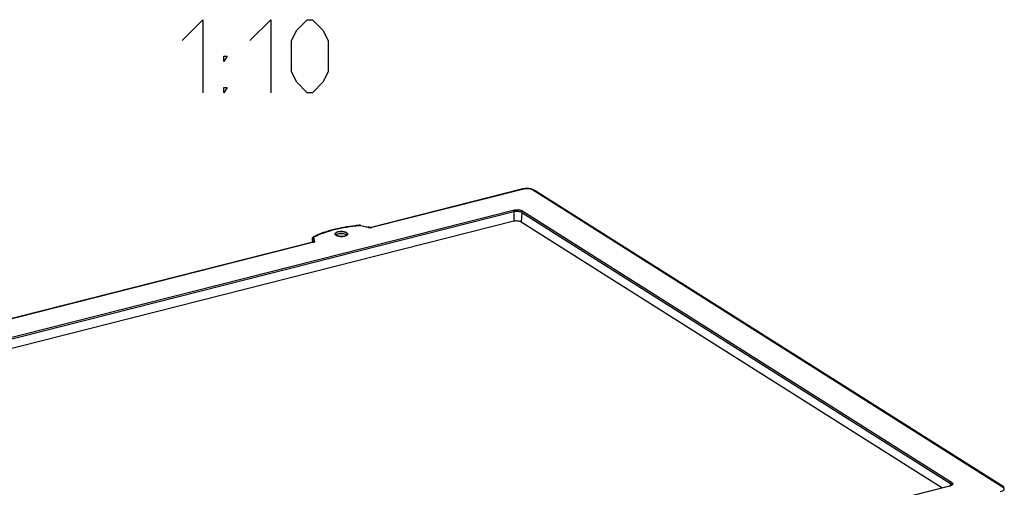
# Model space of a CAD drawing. Header units: millimetres. Extents: x 0 to 420, y 0 to 297.
# Tile 109 of 136: x 328 to 362, y 131 to 147. Entities that reach past the tile are written whole.
import ezdxf

# ---------------------------------------------------------------- set-up
doc = ezdxf.new("R2010")
doc.units = ezdxf.units.MM
doc.header["$LTSCALE"] = 23.1
doc.layers.get('0').update_dxf_attribs({"linetype": 'CONTINUOUS'})

msp = doc.modelspace()

# ---------------------------------------------------------------- linework, layer by layer
at = {"color": 7, "linetype": 'Continuous'}
for p, q in [((345.2122, 141.3572), (340.0596, 140.0499)), ((345.2392, 141.3515), (340.0866, 140.0442)), ((361.675, 131.1574), (345.6215, 141.3122)), ((361.726, 131.1507), (345.6725, 141.3056)), ((313.1131, 132.5712), (344.9243, 140.6423)), ((313.1344, 132.5219), (344.9457, 140.593)), ((344.9457, 140.593), (344.9439, 140.2591)), ((345.2213, 140.5647), (345.202, 140.2326)), ((345.2213, 140.5647), (359.8959, 131.2821)), ((345.2554, 140.6083), (359.93, 131.3257)), ((344.9439, 140.2591), (313.3647, 132.2468)), ((359.5954, 131.1278), (345.202, 140.2326)), ((339.6557, 140.1161), (339.6611, 140.1167)), ((339.6557, 140.1162), (339.6611, 140.1167)), ((339.6966, 140.1145), (339.949, 140.0582)), ((339.7062, 140.1178), (339.9586, 140.0614)), ((339.9645, 140.06), (339.9586, 140.0614)), ((338.0707, 139.5453), (318.4926, 134.578)), ((338.0977, 139.5395), (318.5197, 134.5722)), ((338.0543, 139.6694), (338.0483, 139.5396)), ((338.0546, 139.6658), (338.0487, 139.5397)), ((338.0546, 139.6658), (338.0543, 139.6694)), ((338.0738, 139.5503), (338.0546, 139.6658)), ((338.0722, 139.5457), (338.0738, 139.5503)), ((338.1249, 139.5954), (338.1056, 139.7109)), ((359.8544, 131.1935), (328.0432, 123.1224)), ((359.8653, 131.1912), (328.054, 123.1201)), ((359.8959, 131.2821), (359.8915, 131.2058))]:
    msp.add_line(p, q, dxfattribs=at)
at = {"color": 2, "linetype": 'Continuous'}
for points in [[(333.5912, 146.4462), (334.3055, 147.1605), (334.3055, 144.6605)], [(335.9126, 146.4462), (336.6269, 147.1605), (336.6269, 144.6605)], [(337.3412, 145.3748), (337.3412, 146.4462), (337.5197, 146.8033), (337.8769, 147.1605), (338.0554, 147.1605), (338.4126, 146.8033), (338.5912, 146.4462), (338.5912, 145.3748), (338.4126, 145.0176), (338.0554, 144.6605), (337.8769, 144.6605), (337.5197, 145.0176), (337.3412, 145.3748)], [(335.0198, 145.7319), (335.0198, 145.9105), (335.1388, 145.9105), (335.0198, 145.7319)], [(335.0198, 144.6605), (335.0198, 144.839), (335.1388, 144.839), (335.0198, 144.6605)]]:
    msp.add_lwpolyline(points, dxfattribs=at)
at = {"color": 7, "linetype": 'Continuous'}
for points in [[(345.6725, 141.3056), (345.6624, 141.3118), (345.6412, 141.3235), (345.6197, 141.3339), (345.5977, 141.3431), (345.5753, 141.3512), (345.5526, 141.3583), (345.5295, 141.3643), (345.5061, 141.3693), (345.4823, 141.3733), (345.4581, 141.3764), (345.4337, 141.3785), (345.4089, 141.3797), (345.3838, 141.3799), (345.3584, 141.3792), (345.3326, 141.3775), (345.3066, 141.3749), (345.2803, 141.3712), (345.2538, 141.3665), (345.2268, 141.3608), (345.2122, 141.3572)], [(339.7063, 140.1178), (339.6995, 140.1191), (339.6898, 140.1205), (339.6801, 140.1213), (339.6703, 140.1216), (339.6607, 140.1213), (339.6552, 140.1209)], [(340.0596, 140.0499), (340.0591, 140.0498), (340.057, 140.0493), (340.0544, 140.0489), (340.0512, 140.0485), (340.0476, 140.0481), (340.0436, 140.0479), (340.0393, 140.0478), (340.0348, 140.0478), (340.0301, 140.0479), (340.0253, 140.0482), (340.0204, 140.0486), (340.0154, 140.0491), (340.0103, 140.0497), (340.0051, 140.0505), (339.9999, 140.0514), (339.9946, 140.0525), (339.989, 140.0537), (339.9832, 140.0551), (339.9772, 140.0567), (339.9645, 140.06)], [(338.0922, 139.7237), (338.0876, 139.7211), (338.0805, 139.7165), (338.0743, 139.7114), (338.069, 139.7058), (338.0644, 139.6997), (338.0607, 139.6934), (338.0578, 139.6868), (338.0558, 139.68), (338.0546, 139.673), (338.0543, 139.6694)], [(338.0747, 139.5467), (338.0746, 139.5467), (338.0745, 139.5466), (338.0742, 139.5465), (338.0737, 139.5462), (338.0728, 139.5459), (338.0715, 139.5455), (338.0707, 139.5453)]]:
    msp.add_lwpolyline(points, dxfattribs=at)
for centre, radius, start, end in [((339.1336, 139.7302), 0.1635, 57.72904, 60.9172), ((339.6719, 139.9995), 0.1176, 88.87198, 95.25061), ((339.672, 139.9983), 0.1189, 82.40336, 88.96566), ((339.674, 140.0129), 0.1042, 77.48943, 82.42345), ((340.0523, 140.1933), 0.1532, 274.74327, 277.64468), ((338.116, 139.5484), 0.0422, 169.29721, 177.3371), ((338.0675, 139.5485), 0.00707, 340.43401, 344.01391), ((338.9515, 139.9162), 0.1635, 237.72904, 240.9172), ((338.9639, 139.9384), 0.1889, 240.89653, 243.22288), ((338.9041, 139.7813), 0.0277, 178.45567, 180.40779), ((338.9756, 139.9615), 0.2148, 243.22915, 245.87061)]:
    msp.add_arc(centre, radius, start, end, dxfattribs=at)
for points, knots in [([(345.2392, 141.3515), (345.237, 141.3529), (345.2288, 141.3573), (345.2187, 141.3589), (345.2122, 141.3572)], [0, 0, 0, 0, 0.2808739, 1, 1, 1, 1]), ([(345.6215, 141.3122), (345.5984, 141.3268), (345.4791, 141.3814), (345.3388, 141.3767), (345.2392, 141.3515)], [0, 0, 0, 0, 0.2103477, 1, 1, 1, 1]), ([(345.6215, 141.3122), (345.6261, 141.3134), (345.6432, 141.3163), (345.6618, 141.3124), (345.6725, 141.3056)], [0, 0, 0, 0, 0.2675815, 1, 1, 1, 1]), ([(344.9243, 140.6423), (344.9823, 140.657), (345.0736, 140.6606), (345.1848, 140.6407), (345.2352, 140.6211), (345.2554, 140.6083)], [0, 0, 0, 0, 0.5291584, 0.787876, 1, 1, 1, 1]), ([(344.9243, 140.6423), (344.9314, 140.6378), (344.9418, 140.6212), (344.9458, 140.603), (344.9457, 140.593)], [0, 0, 0, 0, 0.4570951, 1, 1, 1, 1]), ([(344.9457, 140.593), (344.9939, 140.6052), (345.07, 140.6082), (345.1626, 140.5917), (345.2045, 140.5754), (345.2213, 140.5647)], [0, 0, 0, 0, 0.5291584, 0.7878755, 1, 1, 1, 1]), ([(345.202, 140.2326), (345.1862, 140.2426), (345.147, 140.2579), (345.0603, 140.2733), (344.989, 140.2705), (344.9439, 140.2591)], [0, 0, 0, 0, 0.2121246, 0.4708416, 1, 1, 1, 1]), ([(339.6552, 140.1209), (339.3644, 140.0938), (338.8297, 140.0092), (338.3132, 139.8355), (338.0922, 139.7237)], [0, 0, 0, 0, 0.541121, 1, 1, 1, 1]), ([(338.116, 139.7246), (338.3332, 139.8346), (338.842, 140.0055), (339.3687, 140.0893), (339.6557, 140.1162)], [0, 0, 0, 0, 0.4578123, 1, 1, 1, 1]), ([(338.8302, 139.8143), (338.827, 139.8229), (338.8274, 139.8457), (338.8538, 139.8725), (338.8948, 139.8924), (338.9493, 139.9063), (339.0125, 139.9127), (339.0971, 139.9102), (339.1604, 139.8975), (339.1974, 139.881)], [0, 0, 0, 0, 0.0664565, 0.1465567, 0.2554827, 0.3920605, 0.5474754, 0.7094527, 1, 1, 1, 1]), ([(338.8834, 139.8006), (338.895, 139.8163), (338.9417, 139.8375), (339.0186, 139.8483), (339.1027, 139.8423), (339.1571, 139.8257), (339.1782, 139.8124)], [0, 0, 0, 0, 0.1889923, 0.4622872, 0.7574831, 1, 1, 1, 1]), ([(339.2209, 139.8685), (339.2338, 139.8603), (339.2516, 139.8458), (339.2591, 139.8188), (339.2561, 139.8068), (339.2535, 139.8016)], [0, 0, 0, 0, 0.5641742, 0.7835046, 1, 1, 1, 1]), ([(339.6552, 140.1209), (339.6569, 140.121), (339.6592, 140.1192), (339.6606, 140.1173), (339.6611, 140.1167)], [0, 0, 0, 0, 0.6704103, 1, 1, 1, 1]), ([(339.7062, 140.1178), (339.7039, 140.1183), (339.7001, 140.1172), (339.6974, 140.1152), (339.6966, 140.1145)], [0, 0, 0, 0, 0.703324, 1, 1, 1, 1]), ([(339.9586, 140.0614), (339.9563, 140.062), (339.9525, 140.0609), (339.9498, 140.0589), (339.949, 140.0582)], [0, 0, 0, 0, 0.7033482, 1, 1, 1, 1]), ([(339.9782, 140.0502), (339.9835, 140.0488), (340.0062, 140.0431), (340.0297, 140.0402), (340.0476, 140.04)], [0, 0, 0, 0, 0.2364413, 1, 1, 1, 1]), ([(340.0596, 140.0499), (340.0617, 140.0505), (340.0711, 140.0517), (340.0805, 140.048), (340.0866, 140.0442)], [0, 0, 0, 0, 0.230923, 1, 1, 1, 1]), ([(338.0738, 139.5503), (338.0743, 139.55), (338.0747, 139.5486), (338.0745, 139.5473), (338.0743, 139.5465)], [0, 0, 0, 0, 0.4002455, 1, 1, 1, 1]), ([(338.0745, 139.5562), (338.0765, 139.567), (338.09, 139.5879), (338.1133, 139.5953), (338.1249, 139.5954)], [0, 0, 0, 0, 0.4868386, 1, 1, 1, 1]), ([(338.0922, 139.7237), (338.0975, 139.7263), (338.1062, 139.7274), (338.114, 139.7253), (338.116, 139.7246)], [0, 0, 0, 0, 0.7316498, 1, 1, 1, 1]), ([(338.0977, 139.5395), (338.1115, 139.543), (338.135, 139.5544), (338.132, 139.5811), (338.1258, 139.59), (338.1249, 139.5954)], [0, 0, 0, 0, 0.5737936, 0.7799685, 1, 1, 1, 1]), ([(338.1056, 139.7109), (338.1054, 139.7121), (338.1058, 139.7184), (338.1118, 139.7225), (338.116, 139.7246)], [0, 0, 0, 0, 0.2070825, 1, 1, 1, 1]), ([(338.8496, 139.7887), (338.8473, 139.7907), (338.8395, 139.798), (338.833, 139.807), (338.8302, 139.8143)], [0, 0, 0, 0, 0.2795826, 1, 1, 1, 1]), ([(339.2033, 139.7611), (339.1809, 139.7512), (339.1288, 139.738), (339.0466, 139.7326), (338.9637, 139.7405), (338.9109, 139.7551), (338.8878, 139.7655)], [0, 0, 0, 0, 0.227804, 0.494582, 0.7642652, 1, 1, 1, 1]), ([(339.1782, 139.8124), (339.1825, 139.8096), (339.1957, 139.8003), (339.2066, 139.7845), (339.2063, 139.7732)], [0, 0, 0, 0, 0.3108799, 1, 1, 1, 1]), ([(339.2335, 139.7784), (339.2314, 139.7768), (339.2219, 139.77), (339.2115, 139.7647), (339.2033, 139.7611)], [0, 0, 0, 0, 0.229261, 1, 1, 1, 1]), ([(339.2535, 139.8016), (339.2525, 139.7995), (339.2473, 139.7906), (339.2398, 139.7832), (339.2335, 139.7784)], [0, 0, 0, 0, 0.2257826, 1, 1, 1, 1]), ([(359.9297, 131.2336), (359.9298, 131.2348), (359.9274, 131.2277), (359.9235, 131.2257), (359.9157, 131.2181), (359.9047, 131.212), (359.8843, 131.202), (359.8669, 131.1967), (359.8544, 131.1935)], [0, 0, 0, 0, 0.0404257, 0.1123472, 0.2252051, 0.37501, 0.5570868, 1, 1, 1, 1]), ([(359.9364, 131.2203), (359.9317, 131.2172), (359.9094, 131.2044), (359.8847, 131.1962), (359.8653, 131.1912)], [0, 0, 0, 0, 0.2193304, 1, 1, 1, 1]), ([(359.8959, 131.2821), (359.9013, 131.2787), (359.9174, 131.2673), (359.9306, 131.2475), (359.9297, 131.2336)], [0, 0, 0, 0, 0.3124031, 1, 1, 1, 1]), ([(359.93, 131.3257), (359.9489, 131.3138), (359.9784, 131.2862), (359.9638, 131.2409), (359.9465, 131.227), (359.9364, 131.2203)], [0, 0, 0, 0, 0.508255, 0.7244776, 1, 1, 1, 1]), ([(361.6002, 131.0021), (361.628, 131.0092), (361.6669, 131.0211), (361.7091, 131.0467), (361.7288, 131.068), (361.7336, 131.0939), (361.7224, 131.1179), (361.7019, 131.139), (361.6846, 131.1513), (361.675, 131.1574)], [0, 0, 0, 0, 0.333425, 0.4665549, 0.572065, 0.6604154, 0.7544566, 0.8674558, 1, 1, 1, 1]), ([(361.675, 131.1574), (361.6795, 131.1585), (361.6967, 131.1615), (361.7152, 131.1575), (361.726, 131.1507)], [0, 0, 0, 0, 0.2675861, 1, 1, 1, 1])]:
    msp.add_open_spline(points, degree=3, knots=knots, dxfattribs=at)
for points in [[(345.2554, 140.6083), (345.2375, 140.6038), (345.2224, 140.5831), (345.2213, 140.5647)], [(339.1974, 139.881), (339.2027, 139.8786), (339.208, 139.876), (339.2131, 139.8731)], [(339.949, 140.0582), (339.9588, 140.056), (339.9684, 140.0529), (339.9782, 140.0502)], [(340.0476, 140.04), (340.0534, 140.04), (340.0592, 140.0402), (340.0649, 140.0407)], [(340.0726, 140.0415), (340.0774, 140.0421), (340.082, 140.043), (340.0866, 140.0442)], [(338.0546, 139.6658), (338.0547, 139.6698), (338.0555, 139.6737), (338.0568, 139.6775)], [(338.0568, 139.6775), (338.058, 139.6813), (338.0599, 139.685), (338.0621, 139.6883)], [(338.0621, 139.6883), (338.0713, 139.7019), (338.0893, 139.7108), (338.1056, 139.7109)], [(338.0707, 139.5453), (338.0746, 139.5463), (338.0788, 139.5464), (338.0828, 139.5456)], [(338.0828, 139.5456), (338.0881, 139.5447), (338.0932, 139.5424), (338.0977, 139.5395)], [(338.8642, 139.778), (338.8591, 139.7812), (338.8542, 139.7848), (338.8496, 139.7887)], [(338.8764, 139.7821), (338.8766, 139.7887), (338.8794, 139.7953), (338.8834, 139.8006)], [(338.8788, 139.7698), (338.8773, 139.7733), (338.8764, 139.7773), (338.8764, 139.7811)], [(339.2063, 139.7732), (339.2062, 139.769), (339.2051, 139.7648), (339.2033, 139.7611)], [(359.8653, 131.1912), (359.8621, 131.1932), (359.858, 131.1944), (359.8544, 131.1935)], [(359.93, 131.3257), (359.9122, 131.3211), (359.897, 131.3005), (359.8959, 131.2821)]]:
    msp.add_open_spline(points, degree=3, dxfattribs=at)
at = {"color": 2, "linetype": 'Continuous'}
for points, knots in [([(339.2085, 139.8653), (339.2064, 139.8664), (339.2023, 139.8685), (339.1971, 139.8712), (339.193, 139.8734), (339.1904, 139.8747), (339.1883, 139.8758), (339.1868, 139.8766), (339.1855, 139.8773), (339.1846, 139.8778), (339.184, 139.878), (339.1837, 139.8782), (339.1832, 139.8784), (339.1825, 139.8786), (339.1814, 139.879), (339.1799, 139.8796), (339.178, 139.8802), (339.1755, 139.8812), (339.1723, 139.8823), (339.1685, 139.8836), (339.1648, 139.885), (339.1616, 139.8861), (339.1591, 139.887), (339.1572, 139.8877), (339.1556, 139.8883), (339.1544, 139.8887), (339.1535, 139.8891), (339.1524, 139.8893), (339.1509, 139.8896), (339.1491, 139.8901), (339.147, 139.8906), (339.1441, 139.8913), (339.1405, 139.8922), (339.1362, 139.8932), (339.1319, 139.8942), (339.1276, 139.8953), (339.124, 139.8961), (339.1215, 139.8967), (339.1201, 139.8971), (339.119, 139.8974), (339.1178, 139.8975), (339.1162, 139.8978), (339.1135, 139.8982), (339.1095, 139.8987), (339.1047, 139.8994), (339.1, 139.9001), (339.0952, 139.9008), (339.0905, 139.9015), (339.0865, 139.9021), (339.0838, 139.9025), (339.0822, 139.9027), (339.081, 139.9029), (339.0798, 139.903), (339.0781, 139.9031), (339.0753, 139.9032), (339.0713, 139.9035), (339.0664, 139.9038), (339.0599, 139.9042), (339.0535, 139.9046), (339.0478, 139.9049), (339.045, 139.9051), (339.0434, 139.9052), (339.0421, 139.9053), (339.0409, 139.9053), (339.0393, 139.9052), (339.0365, 139.9052), (339.0308, 139.9051), (339.0243, 139.905), (339.0179, 139.9048), (339.013, 139.9047), (339.009, 139.9047), (339.0061, 139.9046), (339.0045, 139.9046), (339.0033, 139.9046), (339.0021, 139.9044), (339.0006, 139.9043), (338.9979, 139.904), (338.994, 139.9036), (338.9893, 139.9031), (338.9846, 139.9027), (338.98, 139.9022), (338.9753, 139.9017), (338.9714, 139.9013), (338.9687, 139.901), (338.9672, 139.9009), (338.966, 139.9008), (338.9649, 139.9005), (338.9634, 139.9002), (338.9609, 139.8997), (338.9572, 139.899), (338.9529, 139.8981), (338.9485, 139.8973), (338.9441, 139.8964), (338.9405, 139.8957), (338.9375, 139.8951), (338.9354, 139.8947), (338.9335, 139.8943), (338.9323, 139.8941), (338.9315, 139.8939), (338.931, 139.8938), (338.9305, 139.8937), (338.9299, 139.8935), (338.9288, 139.8931), (338.9272, 139.8926), (338.9253, 139.892), (338.9228, 139.8912), (338.9197, 139.8902), (338.9159, 139.8891), (338.9122, 139.8879), (338.909, 139.8869), (338.9065, 139.8861), (338.9046, 139.8855), (338.9031, 139.885), (338.902, 139.8846), (338.9014, 139.8844), (338.9009, 139.8843), (338.9005, 139.8841), (338.9, 139.8839), (338.8991, 139.8834), (338.8978, 139.8828), (338.8963, 139.8821), (338.8942, 139.8811), (338.8916, 139.8798), (338.8885, 139.8784), (338.8855, 139.8769), (338.8829, 139.8757), (338.8808, 139.8747), (338.8793, 139.8739), (338.878, 139.8733), (338.8771, 139.8729), (338.8766, 139.8726), (338.8762, 139.8725), (338.8759, 139.8722), (338.8755, 139.8719), (338.8749, 139.8714), (338.8739, 139.8707), (338.8727, 139.8699), (338.8712, 139.8687), (338.8693, 139.8673), (338.867, 139.8656), (338.8647, 139.8639), (338.8628, 139.8624), (338.8613, 139.8613), (338.8601, 139.8604), (338.8592, 139.8597), (338.8585, 139.8592), (338.8581, 139.8589), (338.8578, 139.8587), (338.8577, 139.8585), (338.8574, 139.8582), (338.857, 139.8576), (338.8564, 139.8568), (338.8557, 139.8558), (338.8547, 139.8546), (338.8535, 139.853), (338.8521, 139.851), (338.8507, 139.8491), (338.8495, 139.8475), (338.8485, 139.8463), (338.8478, 139.8453), (338.8472, 139.8445), (338.8468, 139.8439), (338.8466, 139.8436), (338.8463, 139.8434), (338.8463, 139.8431), (338.8462, 139.8428), (338.8461, 139.8422), (338.8459, 139.8414), (338.8457, 139.8404), (338.8454, 139.8391), (338.845, 139.8374), (338.8445, 139.8354), (338.844, 139.8335), (338.8436, 139.8318), (338.8433, 139.8305), (338.8431, 139.8295), (338.8429, 139.8287), (338.8428, 139.8281), (338.8427, 139.8278), (338.8426, 139.8275), (338.8427, 139.8273), (338.8428, 139.8269), (338.8429, 139.8263), (338.8431, 139.8255), (338.8434, 139.8245), (338.8437, 139.8232), (338.8441, 139.8215), (338.8446, 139.8195), (338.8451, 139.8175), (338.8455, 139.8158), (338.8458, 139.8145), (338.846, 139.8135), (338.8463, 139.8127), (338.8464, 139.8121), (338.8465, 139.8117), (338.8465, 139.8115), (338.8467, 139.8112), (338.8469, 139.8109), (338.8474, 139.8104), (338.848, 139.8095), (338.8487, 139.8086), (338.8496, 139.8073), (338.8508, 139.8056), (338.8522, 139.8037), (338.8536, 139.8018), (338.8548, 139.8001), (338.8558, 139.7988), (338.8565, 139.7979), (338.8571, 139.797), (338.8575, 139.7965), (338.8577, 139.7962), (338.8579, 139.7959), (338.8582, 139.7957), (338.8586, 139.7954), (338.8593, 139.7948), (338.8602, 139.7941), (338.8614, 139.7931), (338.863, 139.7919), (338.8649, 139.7904), (338.8681, 139.7879), (338.872, 139.7848), (338.8751, 139.7824), (338.8767, 139.7811)], [0, 0, 0, 0, 0.015625, 0.03125, 0.0390625, 0.046875, 0.0507812, 0.0546875, 0.0585938, 0.0605469, 0.0615234, 0.0625, 0.0634766, 0.0644531, 0.0664062, 0.0703125, 0.0742188, 0.078125, 0.0859375, 0.09375, 0.1015625, 0.109375, 0.1132812, 0.1171875, 0.1210938, 0.1230469, 0.125, 0.1269531, 0.1289062, 0.1328125, 0.1367188, 0.140625, 0.1484375, 0.15625, 0.1640625, 0.171875, 0.1796875, 0.1835938, 0.1855469, 0.1875, 0.1894531, 0.1914062, 0.1953125, 0.203125, 0.2109375, 0.21875, 0.2265625, 0.234375, 0.2421875, 0.2460938, 0.2480469, 0.25, 0.2519531, 0.2539062, 0.2578125, 0.265625, 0.2734375, 0.28125, 0.296875, 0.3046875, 0.3085938, 0.3105469, 0.3125, 0.3144531, 0.3164062, 0.3203125, 0.328125, 0.34375, 0.3515625, 0.359375, 0.3671875, 0.3710938, 0.3730469, 0.375, 0.3769531, 0.3789062, 0.3828125, 0.390625, 0.3984375, 0.40625, 0.4140625, 0.421875, 0.4296875, 0.4335938, 0.4355469, 0.4375, 0.4394531, 0.4414062, 0.4453125, 0.453125, 0.4609375, 0.46875, 0.4765625, 0.484375, 0.4882812, 0.4921875, 0.4960938, 0.4980469, 0.4990234, 0.5, 0.5009766, 0.5019531, 0.5039062, 0.5078125, 0.5117188, 0.515625, 0.5234375, 0.53125, 0.5390625, 0.546875, 0.5507812, 0.5546875, 0.5585938, 0.5605469, 0.5615234, 0.5625, 0.5634766, 0.5644531, 0.5664062, 0.5703125, 0.5742188, 0.578125, 0.5859375, 0.59375, 0.6015625, 0.609375, 0.6132812, 0.6171875, 0.6210938, 0.6230469, 0.6240234, 0.625, 0.6259766, 0.6269531, 0.6289062, 0.6328125, 0.6367188, 0.640625, 0.6484375, 0.65625, 0.6640625, 0.671875, 0.6757812, 0.6796875, 0.6835938, 0.6855469, 0.6865234, 0.6875, 0.6884766, 0.6894531, 0.6914062, 0.6953125, 0.6992188, 0.703125, 0.7109375, 0.71875, 0.7265625, 0.734375, 0.7382812, 0.7421875, 0.7460938, 0.7480469, 0.7490234, 0.75, 0.7509766, 0.7519531, 0.7539062, 0.7578125, 0.7617188, 0.765625, 0.7734375, 0.78125, 0.7890625, 0.796875, 0.8007812, 0.8046875, 0.8085938, 0.8105469, 0.8115234, 0.8125, 0.8134766, 0.8144531, 0.8164062, 0.8203125, 0.8242188, 0.828125, 0.8359375, 0.84375, 0.8515625, 0.859375, 0.8632812, 0.8671875, 0.8710938, 0.8730469, 0.8740234, 0.875, 0.8759766, 0.8769531, 0.8789062, 0.8828125, 0.8867188, 0.890625, 0.8984375, 0.90625, 0.9140625, 0.921875, 0.9257812, 0.9296875, 0.9335938, 0.9355469, 0.9365234, 0.9375, 0.9384766, 0.9394531, 0.9414062, 0.9453125, 0.9492188, 0.953125, 0.9609375, 0.96875, 0.984375, 1, 1, 1, 1]), ([(339.2062, 139.7724), (339.2087, 139.7741), (339.2123, 139.7767), (339.2166, 139.7797), (339.219, 139.7814), (339.2208, 139.7827), (339.2227, 139.784), (339.224, 139.785), (339.2249, 139.7856), (339.2253, 139.7859), (339.2256, 139.7861), (339.2259, 139.7864), (339.2262, 139.7868), (339.2267, 139.7874), (339.2274, 139.7883), (339.2284, 139.7895), (339.2299, 139.7914), (339.2318, 139.7938), (339.2337, 139.7962), (339.2353, 139.7981), (339.2362, 139.7993), (339.237, 139.8002), (339.2375, 139.8008), (339.2378, 139.8012), (339.238, 139.8015), (339.238, 139.8017), (339.2381, 139.802), (339.2383, 139.8028), (339.2387, 139.804), (339.2391, 139.8055), (339.2395, 139.807), (339.2399, 139.8086), (339.2404, 139.8101), (339.2408, 139.8116), (339.2412, 139.8132), (339.2416, 139.8145), (339.2419, 139.8155), (339.2421, 139.8163), (339.2423, 139.8169), (339.2424, 139.8173), (339.2424, 139.8176), (339.2425, 139.8178), (339.2425, 139.818), (339.2424, 139.8182), (339.2423, 139.8187), (339.2422, 139.8193), (339.242, 139.8201), (339.2418, 139.8211), (339.2415, 139.8224), (339.2412, 139.8239), (339.2409, 139.8254), (339.2405, 139.827), (339.2402, 139.8285), (339.2399, 139.83), (339.2396, 139.8316), (339.2393, 139.8327), (339.2392, 139.8335), (339.2391, 139.8338), (339.2391, 139.834), (339.2389, 139.8343), (339.2386, 139.8347), (339.2381, 139.8354), (339.2374, 139.8364), (339.2365, 139.8376), (339.2351, 139.8397), (339.2333, 139.8422), (339.2315, 139.8447), (339.23, 139.8467), (339.2291, 139.848), (339.2284, 139.849), (339.228, 139.8496), (339.2277, 139.8501), (339.2275, 139.8503), (339.2271, 139.8506), (339.2268, 139.8508), (339.2259, 139.8516), (339.2246, 139.8526), (339.2228, 139.854), (339.221, 139.8554), (339.2186, 139.8573), (339.2144, 139.8606), (339.2109, 139.8634), (339.2085, 139.8653)], [0, 0, 0, 0, 0.0625, 0.09375, 0.109375, 0.125, 0.140625, 0.15625, 0.1601562, 0.1640625, 0.1660156, 0.1679688, 0.171875, 0.1796875, 0.1875, 0.203125, 0.21875, 0.25, 0.28125, 0.296875, 0.3125, 0.3203125, 0.328125, 0.3320312, 0.3339844, 0.3359375, 0.3398438, 0.34375, 0.359375, 0.375, 0.390625, 0.40625, 0.421875, 0.4375, 0.453125, 0.46875, 0.4765625, 0.484375, 0.4921875, 0.4960938, 0.4980469, 0.5, 0.5019531, 0.5039062, 0.5078125, 0.515625, 0.5234375, 0.53125, 0.546875, 0.5625, 0.578125, 0.59375, 0.609375, 0.625, 0.640625, 0.65625, 0.6601562, 0.6640625, 0.6660156, 0.6679688, 0.671875, 0.6796875, 0.6875, 0.703125, 0.71875, 0.75, 0.78125, 0.796875, 0.8125, 0.8203125, 0.828125, 0.8320312, 0.8339844, 0.8359375, 0.8398438, 0.84375, 0.859375, 0.875, 0.890625, 0.90625, 0.9375, 1, 1, 1, 1]), ([(338.8767, 139.7811), (338.8792, 139.7798), (338.8844, 139.7772), (338.8908, 139.7739), (338.8953, 139.7716), (338.8978, 139.7703), (338.8997, 139.7693), (338.9013, 139.7685), (338.9026, 139.7679), (338.9034, 139.7675), (338.904, 139.7671), (338.9049, 139.7669), (338.9063, 139.7664), (338.9091, 139.7654), (338.9131, 139.7641), (338.9179, 139.7624), (338.9227, 139.7608), (338.9275, 139.7592), (338.9315, 139.7578), (338.9343, 139.7569), (338.9359, 139.7563), (338.9371, 139.7559), (338.9381, 139.7556), (338.939, 139.7554), (338.9404, 139.7551), (338.9434, 139.7544), (338.948, 139.7535), (338.9534, 139.7523), (338.9589, 139.7511), (338.9644, 139.7499), (338.969, 139.7489), (338.9727, 139.7481), (338.975, 139.7476), (338.9766, 139.7473), (338.9775, 139.7471), (338.9785, 139.747), (338.9797, 139.7468), (338.9826, 139.7465), (338.987, 139.746), (338.9928, 139.7453), (338.9986, 139.7446), (339.0044, 139.7439), (339.0093, 139.7434), (339.0132, 139.7429), (339.0156, 139.7426), (339.0175, 139.7424), (339.019, 139.7422), (339.0205, 139.7422), (339.0225, 139.7422), (339.0251, 139.7421), (339.0311, 139.7419), (339.0402, 139.7417), (339.0494, 139.7414), (339.0554, 139.7413), (339.058, 139.7412), (339.06, 139.7412), (339.0615, 139.7411), (339.063, 139.7412), (339.065, 139.7413), (339.0675, 139.7415), (339.0714, 139.7417), (339.0764, 139.742), (339.0823, 139.7424), (339.0883, 139.7428), (339.0942, 139.7431), (339.0987, 139.7434), (339.1016, 139.7436), (339.1029, 139.7437), (339.1039, 139.7437), (339.1048, 139.7439), (339.1064, 139.7441), (339.1087, 139.7445), (339.1123, 139.7451), (339.1169, 139.7458), (339.1223, 139.7467), (339.1278, 139.7476), (339.1332, 139.7484), (339.1378, 139.7492), (339.1407, 139.7496), (339.1421, 139.7499), (339.143, 139.75), (339.144, 139.7503), (339.1452, 139.7506), (339.1469, 139.7511), (339.1497, 139.7519), (339.1538, 139.753), (339.1587, 139.7544), (339.1636, 139.7558), (339.1685, 139.7571), (339.1726, 139.7583), (339.1754, 139.7591), (339.1768, 139.7595), (339.1777, 139.7597), (339.1783, 139.76), (339.1792, 139.7604), (339.1805, 139.761), (339.1822, 139.7617), (339.1842, 139.7626), (339.1869, 139.7638), (339.1915, 139.7659), (339.1982, 139.7688), (339.2035, 139.7712), (339.2062, 139.7724)], [0, 0, 0, 0, 0.03125, 0.0625, 0.078125, 0.0859375, 0.09375, 0.1015625, 0.1054688, 0.109375, 0.1113281, 0.1132812, 0.1171875, 0.125, 0.140625, 0.15625, 0.171875, 0.1875, 0.203125, 0.2109375, 0.2148438, 0.21875, 0.2226562, 0.2246094, 0.2265625, 0.234375, 0.25, 0.265625, 0.28125, 0.296875, 0.3125, 0.3203125, 0.328125, 0.3320312, 0.3339844, 0.3359375, 0.3398438, 0.34375, 0.359375, 0.375, 0.390625, 0.40625, 0.421875, 0.4296875, 0.4375, 0.4414062, 0.4453125, 0.4492188, 0.453125, 0.4609375, 0.46875, 0.5, 0.53125, 0.5390625, 0.546875, 0.5507812, 0.5546875, 0.5585938, 0.5625, 0.5703125, 0.578125, 0.59375, 0.609375, 0.625, 0.640625, 0.65625, 0.6601562, 0.6640625, 0.6660156, 0.6679688, 0.671875, 0.6796875, 0.6875, 0.703125, 0.71875, 0.734375, 0.75, 0.765625, 0.7734375, 0.7753906, 0.7773438, 0.78125, 0.7851562, 0.7890625, 0.796875, 0.8125, 0.828125, 0.84375, 0.859375, 0.875, 0.8828125, 0.8867188, 0.8886719, 0.890625, 0.8945312, 0.8984375, 0.90625, 0.9140625, 0.921875, 0.9375, 0.96875, 1, 1, 1, 1])]:
    msp.add_open_spline(points, degree=3, knots=knots, dxfattribs=at)

doc.saveas('drawing.dxf')
